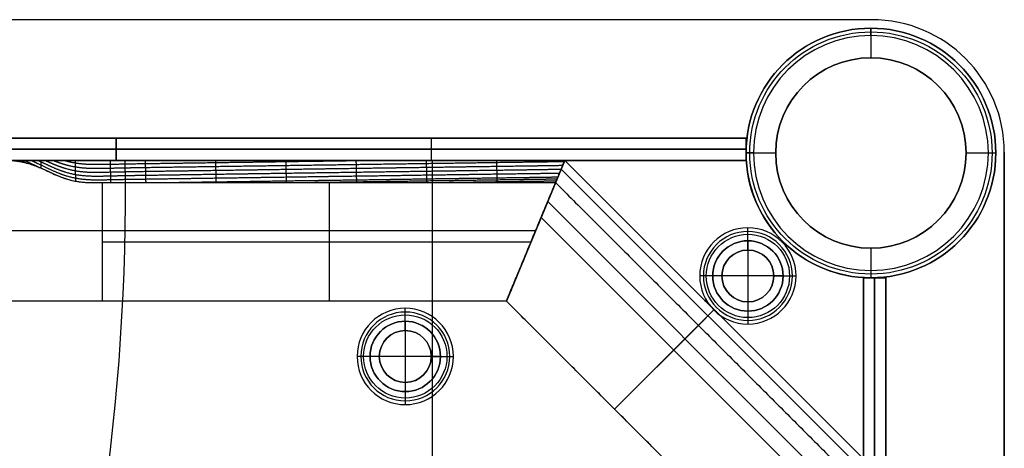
# Model space of a CAD drawing. Header units: millimetres. Extents: x -9 to 841, y -464 to 386.
# Tile 24 of 24: x 708 to 841, y 328 to 386. Entities that reach past the tile are written whole.
import ezdxf

# ---------------------------------------------------------------- set-up
doc = ezdxf.new("R2010")
doc.units = ezdxf.units.MM
doc.header["$MEASUREMENT"] = 0

msp = doc.modelspace()

# ---------------------------------------------------------------- linework, layer by layer
for p, q in [((823.01, 385.55, 9), (8.81, 385.55, 9)), ((823.01, 385.55, 18.5), (823.01, 385.55, -0.5)), ((822.91, 383.4, -0.5), (822.91, 384.4, -1.5)), ((822.91, 384.4, -1.5), (822.91, 384.4, -721.5)), ((822.91, 384.4, -721.5), (822.91, 380.4, -721.5)), ((822.91, 383.4, -0.5), (822.91, 380.4, -0.5)), ((822.91, 380.4, -0.5), (822.91, 380.4, -721.5)), ((111.06, 369.55, -20.5), (721.06, 369.55, -20.5)), ((721.06, 366.55, -20.5), (721.06, 369.55, -20.5)), ((721.06, 369.55, -20.5), (721.06, 366.55, -20.5)), ((806.06, 369.55, -20.5), (721.06, 369.55, -20.5)), ((763.56, 369.55, -40.5), (763.56, 366.55, -40.5)), ((763.56, 369.55, -0.5), (763.56, 366.55, -0.5)), ((763.56, 369.55, -0.5), (763.56, 369.55, -40.5)), ((806.06, 369.55, -20.5), (806.06, 366.55, -20.5)), ((721.06, 368.05, -40.5), (111.06, 368.05, -40.5)), ((111.06, 368.05, -0.5), (721.06, 368.05, -0.5)), ((721.06, 368.05, -0.5), (721.06, 368.05, -40.5)), ((721.06, 368.05, -40.5), (806.06, 368.05, -40.5)), ((721.06, 368.05, -0.5), (721.06, 368.05, -40.5)), ((806.06, 368.05, -0.5), (721.06, 368.05, -0.5)), ((806.06, 368.05, -40.5), (806.06, 368.05, -0.5)), ((807.06, 367.55, -0.5), (806.06, 367.55, -1.5)), ((806.06, 367.55, -1.5), (806.06, 367.55, -721.5)), ((806.06, 367.55, -721.5), (810.06, 367.55, -721.5)), ((807.06, 367.55, -0.5), (810.06, 367.55, -0.5)), ((810.06, 367.55, -0.5), (810.06, 367.55, -721.5)), ((835.76, 367.55, -0.5), (838.76, 367.55, -0.5)), ((835.76, 367.55, -0.5), (835.76, 367.55, -721.5)), ((835.76, 367.55, -721.5), (839.76, 367.55, -721.5)), ((838.76, 367.55, -0.5), (839.76, 367.55, -1.5)), ((839.76, 367.55, -1.5), (839.76, 367.55, -721.5)), ((840.91, 367.65, -0.5), (840.91, 367.65, 18.5)), ((840.91, -446.55, 9), (840.91, 367.65, 9)), ((781.6, 366.55, -36.5), (50.21, 366.55, -36.5)), ((111.06, 366.55, -20.5), (721.06, 366.55, -20.5)), ((806.06, 366.55, -20.5), (721.06, 366.55, -20.5)), ((722.3, 366.55, -0.5), (722.3, 366.55, -3.5)), ((722.3, 366.55, -2), (806.09, 366.55, -2)), ((763.56, 366.55, -0.5), (763.56, 366.55, -40.5)), ((763.73, 366.55, -0.5), (763.73, 262.06, -0.5)), ((763.73, 366.55, -3.5), (763.73, 344.84, -3.5)), ((764.19, 366.55, -0.5), (764.19, 366.55, -3.5)), ((781.6, 366.55, -38.75), (773.73, 347.55, -38.75)), ((773.73, 347.55, -38.75), (781.6, 366.55, -38.75)), ((820.72, 325.75, -6.81), (781.11, 365.36, -6.81)), ((821.91, 326.24, -40.25), (781.6, 366.55, -40.25)), ((806.09, 366.55, -3.5), (806.09, 366.55, -0.5)), ((749.8, 363.55, -5), (749.8, 347.55, -5)), ((816.34, 323.94, -72.5), (779.3, 360.98, -72.5)), ((778.42, 358.86, -5), (814.22, 323.06, -5)), ((806.31, 355.7, 1.25), (806.31, 357.45, -0.5)), ((777.67, 357.05, -72.5), (707.88, 357.05, -72.5)), ((777.67, 357.05, -72.5), (777.67, 357.05, -5)), ((777.67, 357.05, -72.5), (777.67, 357.05, -5)), ((806.31, 354.45, -1), (806.31, 356.95, -3.5)), ((719.24, 355.55, -5), (777.05, 355.55, -5)), ((806.31, 355.7, 12.5), (806.31, 355.7, 1.25)), ((806.31, 355.7, 12.5), (806.31, 346.2, 12.5)), ((806.31, 354.45, -0.5), (806.31, 354.45, -1)), ((822.91, 354.7, -0.5), (822.91, 351.7, -0.5)), ((822.91, 354.7, -0.5), (822.91, 354.7, -721.5)), ((822.91, 354.7, -721.5), (822.91, 350.7, -721.5)), ((801.56, 350.95, 1.25), (799.81, 350.95, -0.5)), ((802.81, 350.95, -1), (800.31, 350.95, -3.5)), ((801.56, 350.95, 12.5), (801.56, 350.95, 1.25)), ((811.06, 350.95, 12.5), (801.56, 350.95, 12.5)), ((802.81, 350.95, -0.5), (802.81, 350.95, -1)), ((809.81, 350.95, -0.5), (809.81, 350.95, -1)), ((809.81, 350.95, -1), (812.31, 350.95, -3.5)), ((811.06, 350.95, 1.25), (812.81, 350.95, -0.5)), ((811.06, 350.95, 12.5), (811.06, 350.95, 1.25)), ((822.91, 351.7, -0.5), (822.91, 350.7, -1.5)), ((821.91, 350.73, -0.5), (821.91, 350.73, -3.5)), ((821.91, 350.73, -2), (821.91, 266.94, -2)), ((821.91, 350.7, -20.5), (824.91, 350.7, -20.5)), ((821.91, 350.7, -20.5), (821.91, 265.7, -20.5)), ((822.91, 350.7, -1.5), (822.91, 350.7, -721.5)), ((823.41, 265.7, -40.5), (823.41, 350.7, -40.5)), ((823.41, 350.7, -0.5), (823.41, 265.7, -0.5)), ((823.41, 350.7, -40.5), (823.41, 350.7, -0.5)), ((824.91, 350.7, -20.5), (824.91, 265.7, -20.5)), ((773.73, 347.55, -36.5), (58.08, 347.55, -36.5)), ((802.91, 318.37, -38.75), (773.73, 347.55, -38.75)), ((806.31, 347.45, -1), (806.31, 344.95, -3.5)), ((806.31, 347.45, -0.5), (806.31, 347.45, -1)), ((760.08, 344.83, 1.25), (760.08, 346.58, -0.5)), ((760.08, 343.58, -1), (760.08, 346.08, -3.5)), ((801.76, 346.4, -72.5), (788.32, 332.96, -72.5)), ((801.76, 346.4, -8), (799.64, 344.28, -5)), ((801.76, 346.4, -72.5), (801.76, 346.4, -8)), ((806.31, 346.2, 1.25), (806.31, 344.45, -0.5)), ((806.31, 346.2, 12.5), (806.31, 346.2, 1.25)), ((760.08, 344.83, 12.5), (760.08, 344.83, 1.25)), ((760.08, 344.83, 12.5), (760.08, 335.33, 12.5)), ((799.64, 344.28, -5), (788.32, 332.96, -5)), ((760.08, 343.58, -0.5), (760.08, 343.58, -1)), ((755.33, 340.08, 1.25), (753.58, 340.08, -0.5)), ((756.58, 340.08, -1), (754.08, 340.08, -3.5)), ((755.33, 340.08, 12.5), (755.33, 340.08, 1.25)), ((764.83, 340.08, 12.5), (755.33, 340.08, 12.5)), ((756.58, 340.08, -0.5), (756.58, 340.08, -1)), ((763.58, 340.08, -0.5), (763.58, 340.08, -1)), ((763.58, 340.08, -1), (766.08, 340.08, -3.5)), ((764.83, 340.08, 1.25), (766.58, 340.08, -0.5)), ((764.83, 340.08, 12.5), (764.83, 340.08, 1.25)), ((760.08, 336.58, -1), (760.08, 334.08, -3.5)), ((760.08, 336.58, -0.5), (760.08, 336.58, -1)), ((760.08, 335.33, 1.25), (760.08, 333.58, -0.5)), ((760.08, 335.33, 12.5), (760.08, 335.33, 1.25)), ((763.73, 335.32, -3.5), (763.73, 262.06, -3.5)), ((788.32, 332.96, -72.5), (788.32, 332.96, -5))]:
    msp.add_line(p, q)
for centre, radius in [((822.91, 367.55, -361.5), 16.85), ((822.91, 367.55, -1), 16.35), ((822.91, 367.55, -361), 12.85), ((806.31, 350.95, 0.37), 5.62), ((806.31, 350.95, -2.25), 4.75), ((806.31, 350.95, 6.87), 4.75), ((806.31, 350.95, -0.75), 3.5), ((760.08, 340.08, 0.37), 5.62), ((760.08, 340.08, -2.25), 4.75), ((760.08, 340.08, 6.87), 4.75), ((760.08, 340.08, -0.75), 3.5)]:
    msp.add_circle(centre, radius)
for centre, radius, start, end in [((823.01, 367.65, -0.5), 17.9, 0, 90), ((823.01, 367.65, 18.5), 17.9, 0, 90), ((823.01, 367.65, 9), 17.9, 0, 90), ((822.91, 367.55, -1.5), 16.85, 0, 180), ((822.91, 367.55, -721.5), 16.85, 0, 180), ((822.91, 367.55, -0.5), 15.85, 0, 180), ((822.91, 367.55, -721.5), 12.85, 360, 180), ((822.91, 367.55, -0.5), 12.85, 0, 180), ((822.91, 367.55, -1.5), 16.85, 180, 0), ((822.91, 367.55, -721.5), 16.85, 180, 0), ((822.91, 367.55, -0.5), 15.85, 180, 0), ((822.91, 367.55, -721.5), 12.85, 180, 0), ((822.91, 367.55, -0.5), 12.85, 180, 360), ((422.33, 362.42, -3.5), 300, 342.4148, 0.7896), ((422.33, 362.42, -0.5), 300, 342.4148, 0.7896), ((422.33, 362.42, -2), 300, 342.4148, 0.7896), ((822.91, 367.55, -0.5), 16.85, 183.4023, 266.5977), ((822.91, 367.55, -3.5), 16.85, 183.4023, 266.5977), ((822.91, 367.55, -2), 16.85, 183.4023, 266.5977), ((806.31, 350.95, -0.5), 6.5, 0, 180), ((806.31, 350.95, -3.5), 6, 0, 180), ((806.31, 350.95, 1.25), 4.75, 0, 180), ((806.31, 350.95, 12.5), 4.75, 0, 180), ((806.31, 350.95, -1), 3.5, 0, 180), ((806.31, 350.95, -0.5), 3.5, 0, 180), ((806.31, 350.95, -0.5), 6.5, 180, 0), ((806.31, 350.95, -3.5), 6, 180, 0), ((806.31, 350.95, 1.25), 4.75, 180, 0), ((806.31, 350.95, 12.5), 4.75, 180, 0), ((806.31, 350.95, -1), 3.5, 180, 0), ((806.31, 350.95, -0.5), 3.5, 180, 0), ((760.08, 340.08, -0.5), 6.5, 0, 180), ((760.08, 340.08, -3.5), 6, 0, 180), ((760.08, 340.08, 1.25), 4.75, 0, 180), ((760.08, 340.08, 12.5), 4.75, 0, 180), ((760.08, 340.08, -1), 3.5, 0, 180), ((760.08, 340.08, -0.5), 3.5, 0, 180), ((760.08, 340.08, -0.5), 6.5, 180, 0), ((760.08, 340.08, -3.5), 6, 180, 0), ((760.08, 340.08, 1.25), 4.75, 180, 0), ((760.08, 340.08, 12.5), 4.75, 180, 0), ((760.08, 340.08, -1), 3.5, 180, 0), ((760.08, 340.08, -0.5), 3.5, 180, 0)]:
    msp.add_arc(centre, radius, start, end)
at = {"extrusion": (0, 1, 0)}
msp.add_arc((-719.24, 15, 357.05), 20, 270, 309.195, dxfattribs=at)
at = {"extrusion": (1.03952e-13, 1, 2.91971e-13)}
msp.add_arc((-719.24, 15, 347.55), 20, 270, 309.195, dxfattribs=at)
for points, degree in [([(823.01, 385.55, 18.5), (415.91, 385.55, 18.5), (8.81, 385.55, 18.5)], 2), ([(823.01, 385.55, -0.5), (415.91, 385.55, -0.5), (8.81, 385.55, -0.5)], 2), ([(111.06, 369.55, -40.5), (416.06, 369.55, -40.5), (721.06, 369.55, -40.5)], 2), ([(721.06, 369.55, -0.5), (416.06, 369.55, -0.5), (111.06, 369.55, -0.5)], 2), ([(721.06, 369.55, -40.5), (721.06, 368.05, -40.5), (721.06, 366.55, -40.5)], 2), ([(721.06, 369.55, -40.5), (721.06, 369.55, -20.5), (721.06, 369.55, -0.5)], 2), ([(721.06, 369.55, -0.5), (721.06, 368.05, -0.5), (721.06, 366.55, -0.5)], 2), ([(721.06, 369.55, -40.5), (763.56, 369.55, -40.5), (806.06, 369.55, -40.5)], 2), ([(721.06, 366.55, -40.5), (721.06, 368.05, -40.5), (721.06, 369.55, -40.5)], 2), ([(721.06, 369.55, -0.5), (721.06, 369.55, -20.5), (721.06, 369.55, -40.5)], 2), ([(721.06, 366.55, -0.5), (721.06, 368.05, -0.5), (721.06, 369.55, -0.5)], 2), ([(806.06, 369.55, -0.5), (763.56, 369.55, -0.5), (721.06, 369.55, -0.5)], 2), ([(806.06, 369.55, -40.5), (806.06, 368.05, -40.5), (806.06, 366.55, -40.5)], 2), ([(806.06, 366.55, -0.5), (806.06, 368.05, -0.5), (806.06, 369.55, -0.5)], 2), ([(806.06, 369.55, -40.5), (806.06, 369.55, -20.5), (806.06, 369.55, -0.5)], 2), ([(840.91, 367.65, -0.5), (840.91, -39.45, -0.5), (840.91, -446.55, -0.5)], 2), ([(840.91, -446.55, 18.5), (840.91, -39.45, 18.5), (840.91, 367.65, 18.5)], 2), ([(781.6, 366.55, -72.5), (415.91, 366.55, -72.5), (50.21, 366.55, -72.5)], 2), ([(721.06, 366.55, -40.5), (416.06, 366.55, -40.5), (111.06, 366.55, -40.5)], 2), ([(111.06, 366.55, -0.5), (416.06, 366.55, -0.5), (721.06, 366.55, -0.5)], 2), ([(708.17, 366.55, -1.87), (708.32, 366.48, -1.92), (708.47, 366.42, -1.98), (708.63, 366.35, -2.03), (708.78, 366.28, -2.08), (708.93, 366.21, -2.14)], 5), ([(708.67, 366.55, -2.34), (709.07, 366.37, -2.48), (709.47, 366.19, -2.62), (709.88, 366, -2.77), (710.28, 365.81, -2.92), (710.68, 365.62, -3.08)], 5), ([(719.24, 366.55, -8), (718.27, 366.55, -7.99), (717.3, 366.55, -7.95), (716.33, 366.55, -7.76)], 3), ([(716.33, 366.55, -7.76), (717.29, 366.55, -7.95), (718.27, 366.55, -8), (719.24, 366.55, -8)], 3), ([(721.06, 366.55, -0.5), (721.06, 366.55, -20.5), (721.06, 366.55, -40.5)], 2), ([(806.06, 366.55, -40.5), (763.56, 366.55, -40.5), (721.06, 366.55, -40.5)], 2), ([(721.06, 366.55, -40.5), (721.06, 366.55, -20.5), (721.06, 366.55, -0.5)], 2), ([(721.06, 366.55, -0.5), (763.56, 366.55, -0.5), (806.06, 366.55, -0.5)], 2), ([(722.3, 366.55, -0.5), (764.19, 366.55, -0.5), (806.09, 366.55, -0.5)], 2), ([(806.09, 366.55, -3.5), (764.19, 366.55, -3.5), (722.3, 366.55, -3.5)], 2), ([(768.91, 366.55, -8), (765.4, 366.55, -8), (761.88, 366.55, -8), (758.36, 366.55, -8)], 3), ([(773.73, 347.55, -72.5), (777.67, 357.05, -72.5), (781.6, 366.55, -72.5)], 2), ([(773.73, 347.55, -72.5), (777.67, 357.05, -72.5), (781.6, 366.55, -72.5)], 2), ([(781.6, 366.55, -8), (780.97, 366.55, -8), (780.34, 366.55, -8), (779.71, 366.55, -8)], 3), ([(779.71, 366.55, -8), (780.34, 366.55, -8), (780.97, 366.55, -8), (781.6, 366.55, -8)], 3), ([(781.6, 366.55, -8), (780.98, 365.05, -6.5), (780.36, 363.55, -5)], 2), ([(780.36, 363.55, -5), (780.93, 364.92, -6.37), (781.22, 365.62, -7.06), (781.6, 366.55, -8)], 3), ([(821.91, 326.24, -8), (801.76, 346.4, -8), (781.6, 366.55, -8)], 2), ([(781.6, 366.55, -72.5), (801.76, 346.4, -72.5), (821.91, 326.24, -72.5)], 2), ([(781.6, 366.55, -72.5), (781.6, 366.55, -40.25), (781.6, 366.55, -8)], 2), ([(781.6, 366.55, -8), (781.6, 366.55, -40.25), (781.6, 366.55, -72.5)], 2), ([(806.06, 366.55, -0.5), (806.06, 366.55, -20.5), (806.06, 366.55, -40.5)], 2), ([(719.24, 363.55, -5), (719.68, 363.55, -5), (720.23, 363.55, -5), (720.82, 363.55, -5)], 3), ([(719.24, 347.55, -5), (719.24, 355.55, -5), (719.24, 363.55, -5)], 2), ([(773.73, 347.55, -5), (777.05, 355.55, -5), (780.36, 363.55, -5)], 2), ([(780.36, 363.55, -5), (777.05, 355.55, -5), (773.73, 347.55, -5)], 2), ([(773.85, 363.55, -5), (776.02, 363.55, -5), (778.19, 363.55, -5), (780.36, 363.55, -5)], 3), ([(780.36, 363.55, -5), (799.64, 344.28, -5), (818.91, 325, -5)], 2), ([(821.91, 350.73, -0.5), (821.91, 308.83, -0.5), (821.91, 266.94, -0.5)], 2), ([(821.91, 266.94, -3.5), (821.91, 308.83, -3.5), (821.91, 350.73, -3.5)], 2), ([(821.91, 265.7, -40.5), (821.91, 308.2, -40.5), (821.91, 350.7, -40.5)], 2), ([(821.91, 350.7, -40.5), (823.41, 350.7, -40.5), (824.91, 350.7, -40.5)], 2), ([(821.91, 350.7, -0.5), (821.91, 308.2, -0.5), (821.91, 265.7, -0.5)], 2), ([(824.91, 350.7, -0.5), (823.41, 350.7, -0.5), (821.91, 350.7, -0.5)], 2), ([(821.91, 350.7, -40.5), (821.91, 350.7, -20.5), (821.91, 350.7, -0.5)], 2), ([(824.91, 350.7, -40.5), (824.91, 308.2, -40.5), (824.91, 265.7, -40.5)], 2), ([(824.91, 265.7, -0.5), (824.91, 308.2, -0.5), (824.91, 350.7, -0.5)], 2), ([(824.91, 350.7, -40.5), (824.91, 350.7, -20.5), (824.91, 350.7, -0.5)], 2), ([(773.73, 347.55, -72.5), (415.91, 347.55, -72.5), (58.08, 347.55, -72.5)], 2), ([(773.73, 347.55, -5), (746.49, 347.55, -5), (719.24, 347.55, -5)], 2), ([(802.91, 318.37, -5), (788.32, 332.96, -5), (773.73, 347.55, -5)], 2), ([(773.73, 347.55, -72.5), (773.73, 347.55, -38.75), (773.73, 347.55, -5)], 2), ([(802.91, 318.37, -72.5), (788.32, 332.96, -72.5), (773.73, 347.55, -72.5)], 2), ([(773.73, 347.55, -5), (773.73, 347.55, -38.75), (773.73, 347.55, -72.5)], 2)]:
    msp.add_open_spline(points, degree=degree)
for points, degree, knots in [([(706.6, 366.55, -0.5), (706.9, 366.55, -0.74), (707.19, 366.55, -1), (707.96, 366.55, -1.69), (708.44, 366.55, -2.13), (709.46, 366.55, -3.1), (709.99, 366.55, -3.63), (710.73, 366.55, -4.37), (710.94, 366.55, -4.58), (711.15, 366.55, -4.78)], 3, [0, 0, 0, 0, 0.1145498, 0.1145498, 0.3130398, 0.3130398, 0.5478167, 0.5478167, 0.6427547, 0.6427547, 0.6427547, 0.6427547]), ([(706.6, 366.55, -0.5), (706.78, 366.55, -0.64), (706.92, 366.54, -0.75), (707.15, 366.53, -0.93), (707.24, 366.52, -1), (707.5, 366.49, -1.19), (707.64, 366.47, -1.3), (708.04, 366.41, -1.57), (708.26, 366.36, -1.71), (708.84, 366.24, -2.09), (709.16, 366.15, -2.27), (709.72, 365.98, -2.59), (709.96, 365.89, -2.72), (710.43, 365.72, -2.96), (710.64, 365.63, -3.06), (710.84, 365.55, -3.15)], 3, [0, 0, 0, 0, 0.0166977, 0.0166977, 0.0333955, 0.0333955, 0.066791, 0.066791, 0.1335168, 0.1335168, 0.266953, 0.266953, 0.4003998, 0.4003998, 0.533841, 0.533841, 0.533841, 0.533841]), ([(711.15, 366.55, -4.78), (710.82, 366.55, -4.46), (710.49, 366.55, -4.13), (709.84, 366.55, -3.48), (709.51, 366.55, -3.15), (708.85, 366.55, -2.51), (708.52, 366.55, -2.2), (707.84, 366.55, -1.57), (707.5, 366.55, -1.27), (707.03, 366.55, -0.86), (706.9, 366.55, -0.74), (706.75, 366.55, -0.62), (706.73, 366.55, -0.61), (706.71, 366.55, -0.59), (706.7, 366.55, -0.58), (706.69, 366.55, -0.57), (706.69, 366.55, -0.57), (706.69, 366.55, -0.57), (706.69, 366.55, -0.57), (706.69, 366.55, -0.57), (706.69, 366.55, -0.57), (706.69, 366.55, -0.57), (706.69, 366.55, -0.57), (706.69, 366.55, -0.57), (706.7, 366.55, -0.58), (706.71, 366.55, -0.59), (706.72, 366.55, -0.59), (706.78, 366.55, -0.65), (706.84, 366.55, -0.7), (707.03, 366.54, -0.84), (707.15, 366.53, -0.93), (707.65, 366.48, -1.3), (708.03, 366.42, -1.57), (708.81, 366.25, -2.07), (709.21, 366.15, -2.31), (710.02, 365.88, -2.75), (710.43, 365.72, -2.96), (710.84, 365.55, -3.15)], 3, [0.867671, 0.867671, 0.867671, 0.867671, 0.9297954, 0.9297954, 0.99192, 0.99192, 1.054045, 1.054045, 1.1161718, 1.1161718, 1.1396117, 1.1396117, 1.1425417, 1.1425417, 1.1440067, 1.1440067, 1.1441898, 1.1441898, 1.1442813, 1.1442813, 1.1443271, 1.1443271, 1.1443729, 1.1443729, 1.1447392, 1.1447392, 1.1454717, 1.1454717, 1.1513316, 1.1513316, 1.1630516, 1.1630516, 1.1974182, 1.1974182, 1.2317876, 1.2317876, 1.2661472, 1.2661472, 1.2661472, 1.2661472]), ([(709.63, 366.55, -3.27), (709.89, 366.43, -3.36), (710.15, 366.31, -3.46), (710.41, 366.18, -3.56), (711.61, 365.61, -4.01), (712.8, 365.01, -4.48), (713.74, 364.61, -4.81), (715.62, 364.06, -5.25), (717.51, 363.91, -5.41), (718.46, 363.92, -5.43), (720.35, 363.96, -5.45), (722.25, 364, -5.46), (723.19, 364.01, -5.48), (726.04, 364.05, -5.52), (728.88, 364.1, -5.56), (730.77, 364.12, -5.58), (734.57, 364.18, -5.64), (738.36, 364.23, -5.69), (740.25, 364.26, -5.72), (744.04, 364.31, -5.77), (747.83, 364.37, -5.82), (749.73, 364.4, -5.85), (753.52, 364.45, -5.9), (757.31, 364.5, -5.96), (759.2, 364.53, -5.99), (762.99, 364.59, -6.04), (766.78, 364.64, -6.09), (768.68, 364.67, -6.12), (772.26, 364.72, -6.17), (775.84, 364.77, -6.22), (777.53, 364.79, -6.25), (779.21, 364.82, -6.27), (780.9, 364.84, -6.29)], 5, [-3.361168, -3.361168, -3.361168, -3.361168, -3.361168, -3.361168, -3.227859, -3.227859, -3.227859, -2.754152, -2.754152, -2.754152, -2.280445, -2.280445, -2.280445, -1.806737, -1.806737, -1.806737, -0.859322, -0.859322, -0.859322, 0.088093, 0.088093, 0.088093, 1.035507, 1.035507, 1.035507, 1.982922, 1.982922, 1.982922, 2.930337, 2.930337, 2.930337, 3.773197, 3.773197, 3.773197, 3.773197, 3.773197, 3.773197]), ([(710.55, 366.55, -4.19), (710.63, 366.51, -4.22), (710.7, 366.48, -4.25), (710.78, 366.44, -4.28), (711.78, 365.96, -4.66), (712.79, 365.47, -5.04), (713.73, 365.08, -5.36), (715.6, 364.55, -5.8), (717.5, 364.41, -5.95), (718.44, 364.42, -5.96), (720.34, 364.47, -5.98), (722.23, 364.51, -5.99), (723.18, 364.53, -6), (726.03, 364.57, -6.04), (728.87, 364.61, -6.08), (730.76, 364.64, -6.1), (734.55, 364.7, -6.16), (738.34, 364.75, -6.21), (740.24, 364.78, -6.24), (744.03, 364.84, -6.29), (747.82, 364.89, -6.34), (749.71, 364.92, -6.37), (753.5, 364.97, -6.43), (757.3, 365.03, -6.48), (759.19, 365.05, -6.51), (762.98, 365.11, -6.56), (766.77, 365.16, -6.61), (768.67, 365.19, -6.64), (772.29, 365.24, -6.69), (775.92, 365.29, -6.74), (777.65, 365.31, -6.77), (779.38, 365.35, -6.79), (781.12, 365.37, -6.82)], 5, [-3.265534, -3.265534, -3.265534, -3.265534, -3.265534, -3.265534, -3.227859, -3.227859, -3.227859, -2.754152, -2.754152, -2.754152, -2.280445, -2.280445, -2.280445, -1.806737, -1.806737, -1.806737, -0.859322, -0.859322, -0.859322, 0.088093, 0.088093, 0.088093, 1.035507, 1.035507, 1.035507, 1.982922, 1.982922, 1.982922, 2.930337, 2.930337, 2.930337, 3.796096, 3.796096, 3.796096, 3.796096, 3.796096, 3.796096]), ([(710.84, 365.55, -3.15), (711.59, 365.23, -3.5), (712.35, 364.85, -3.79), (713.48, 364.36, -4.16), (713.86, 364.21, -4.27), (714.62, 363.96, -4.46), (715, 363.86, -4.55), (715.38, 363.79, -4.63)], 3, [1.26614718, 1.26614718, 1.26614718, 1.26614718, 1.27182955, 1.27182955, 1.27466951, 1.27466951, 1.27750977, 1.27750977, 1.27750977, 1.27750977]), ([(710.84, 365.55, -3.15), (711.19, 365.4, -3.31), (711.5, 365.25, -3.45), (712.13, 364.96, -3.7), (712.44, 364.81, -3.81), (713.1, 364.52, -4.04), (713.44, 364.37, -4.15), (714.04, 364.15, -4.31), (714.26, 364.08, -4.37), (714.75, 363.93, -4.49), (715.02, 363.86, -4.56), (715.38, 363.79, -4.63)], 3, [0.533841, 0.533841, 0.533841, 0.533841, 0.6795199, 0.6795199, 0.8251979, 0.8251979, 0.9708783, 0.9708783, 1.0437182, 1.0437182, 1.1165576, 1.1165576, 1.1165576, 1.1165576]), ([(710.95, 365.5, -3.2), (710.95, 365.59, -3.31), (710.95, 365.67, -3.43), (710.95, 365.76, -3.54), (710.94, 365.93, -3.76), (710.93, 366.11, -3.99), (710.93, 366.19, -4.1), (710.93, 366.32, -4.26), (710.92, 366.44, -4.42), (710.92, 366.48, -4.47), (710.92, 366.51, -4.51), (710.92, 366.55, -4.56)], 5, [-0.1501995, -0.1501995, -0.1501995, -0.1501995, -0.1501995, -0.1501995, -0.0801863, -0.0801863, -0.0801863, -0.0073899, -0.0073899, -0.0073899, 0.0212165, 0.0212165, 0.0212165, 0.0212165, 0.0212165, 0.0212165]), ([(716.33, 366.55, -7.76), (715.85, 366.55, -7.67), (715.38, 366.55, -7.54), (714.46, 366.55, -7.19), (714.01, 366.55, -6.98), (713.14, 366.55, -6.46), (712.72, 366.55, -6.17), (711.91, 366.55, -5.51), (711.53, 366.55, -5.15), (711.15, 366.55, -4.78)], 3, [0.2929183, 0.2929183, 0.2929183, 0.2929183, 0.436651, 0.436651, 0.5804662, 0.5804662, 0.7241596, 0.7241596, 0.867671, 0.867671, 0.867671, 0.867671]), ([(711.15, 366.55, -4.78), (711.46, 366.55, -5.09), (711.78, 366.55, -5.39), (712.11, 366.55, -5.67), (712.63, 366.55, -6.11), (713.19, 366.55, -6.51), (714.52, 366.55, -7.25), (715.31, 366.55, -7.54), (716.2, 366.55, -7.74), (716.27, 366.55, -7.75), (716.33, 366.55, -7.76)], 3, [0.6427547, 0.6427547, 0.6427547, 0.6427547, 0.7825994, 0.7825994, 0.7825994, 0.9988497, 0.9988497, 1.2521591, 1.2521591, 1.2727465, 1.2727465, 1.2727465, 1.2727465]), ([(711.5, 366.55, -5.12), (712.32, 366.17, -5.42), (713.14, 365.82, -5.71), (713.95, 365.51, -5.95), (715.71, 365.05, -6.33), (717.48, 364.93, -6.47), (718.43, 364.94, -6.49), (720.33, 364.99, -6.5), (722.22, 365.03, -6.51), (723.17, 365.05, -6.52), (726.01, 365.09, -6.56), (728.86, 365.14, -6.6), (730.75, 365.16, -6.62), (734.54, 365.22, -6.68), (738.33, 365.27, -6.73), (740.23, 365.3, -6.76), (744.02, 365.36, -6.81), (747.81, 365.41, -6.86), (749.7, 365.44, -6.89), (753.49, 365.49, -6.95), (757.28, 365.55, -7), (759.18, 365.57, -7.03), (762.97, 365.63, -7.08), (766.76, 365.68, -7.13), (768.65, 365.71, -7.16), (772.33, 365.76, -7.21), (776, 365.81, -7.26), (777.78, 365.83, -7.3), (779.55, 365.87, -7.31), (781.33, 365.89, -7.34)], 5, [-3.167794, -3.167794, -3.167794, -3.167794, -3.167794, -3.167794, -2.754152, -2.754152, -2.754152, -2.280445, -2.280445, -2.280445, -1.806737, -1.806737, -1.806737, -0.859322, -0.859322, -0.859322, 0.088093, 0.088093, 0.088093, 1.035507, 1.035507, 1.035507, 1.982922, 1.982922, 1.982922, 2.930337, 2.930337, 2.930337, 3.818944, 3.818944, 3.818944, 3.818944, 3.818944, 3.818944]), ([(712.59, 366.55, -6.06), (713.19, 366.31, -6.25), (713.79, 366.1, -6.42), (714.38, 365.92, -6.57), (715.92, 365.57, -6.86), (717.47, 365.46, -6.98), (718.42, 365.47, -7), (720.32, 365.51, -7.01), (722.21, 365.56, -7.03), (723.16, 365.57, -7.04), (726, 365.62, -7.08), (728.84, 365.66, -7.12), (730.74, 365.69, -7.14), (734.53, 365.74, -7.2), (738.32, 365.8, -7.25), (740.22, 365.82, -7.28), (744.01, 365.88, -7.33), (747.8, 365.93, -7.38), (749.69, 365.96, -7.41), (753.48, 366.01, -7.47), (757.27, 366.07, -7.52), (759.17, 366.09, -7.55), (762.96, 366.15, -7.6), (766.75, 366.2, -7.65), (768.64, 366.23, -7.68), (772.36, 366.28, -7.73), (776.08, 366.34, -7.79), (777.9, 366.35, -7.82), (779.73, 366.39, -7.83), (781.55, 366.41, -7.86)], 5, [-3.056125, -3.056125, -3.056125, -3.056125, -3.056125, -3.056125, -2.754152, -2.754152, -2.754152, -2.280445, -2.280445, -2.280445, -1.806737, -1.806737, -1.806737, -0.859322, -0.859322, -0.859322, 0.088093, 0.088093, 0.088093, 1.035507, 1.035507, 1.035507, 1.982922, 1.982922, 1.982922, 2.930337, 2.930337, 2.930337, 3.84172, 3.84172, 3.84172, 3.84172, 3.84172, 3.84172]), ([(714.08, 366.55, -7), (714.38, 366.47, -7.07), (714.67, 366.39, -7.13), (714.97, 366.32, -7.18), (716.22, 366.09, -7.39), (717.46, 366, -7.49), (718.41, 366.01, -7.51), (720.3, 366.04, -7.53), (722.2, 366.08, -7.54), (723.15, 366.1, -7.56), (725.99, 366.14, -7.6), (728.83, 366.18, -7.64), (730.73, 366.21, -7.66), (734.52, 366.26, -7.72), (738.31, 366.32, -7.77), (740.2, 366.34, -7.8), (743.99, 366.4, -7.85), (747.78, 366.45, -7.9), (749.68, 366.48, -7.93), (751.81, 366.51, -7.96), (753.94, 366.54, -7.99), (754.17, 366.54, -8), (754.4, 366.55, -8), (754.63, 366.55, -8)], 5, [-2.904795, -2.904795, -2.904795, -2.904795, -2.904795, -2.904795, -2.754152, -2.754152, -2.754152, -2.280445, -2.280445, -2.280445, -1.806737, -1.806737, -1.806737, -0.859322, -0.859322, -0.859322, 0.088093, 0.088093, 0.088093, 1.035507, 1.035507, 1.035507, 1.151967, 1.151967, 1.151967, 1.151967, 1.151967, 1.151967]), ([(715.63, 363.74, -4.67), (715.63, 363.82, -4.78), (715.63, 363.9, -4.88), (715.63, 363.99, -4.98), (715.62, 364.17, -5.19), (715.62, 364.35, -5.4), (715.61, 364.45, -5.51), (715.61, 364.65, -5.73), (715.6, 364.85, -5.94), (715.6, 364.95, -6.04), (715.6, 365.15, -6.25), (715.59, 365.36, -6.46), (715.59, 365.47, -6.57), (715.58, 365.68, -6.77), (715.58, 365.89, -6.98), (715.58, 366, -7.08), (715.57, 366.18, -7.24), (715.57, 366.35, -7.4), (715.57, 366.42, -7.46), (715.57, 366.48, -7.52), (715.57, 366.55, -7.58)], 5, [-0.1460209, -0.1460209, -0.1460209, -0.1460209, -0.1460209, -0.1460209, -0.0801863, -0.0801863, -0.0801863, -0.0073899, -0.0073899, -0.0073899, 0.0654065, 0.0654065, 0.0654065, 0.1382029, 0.1382029, 0.1382029, 0.2109993, 0.2109993, 0.2109993, 0.2547394, 0.2547394, 0.2547394, 0.2547394, 0.2547394, 0.2547394]), ([(720.8, 366.55, -8), (720.1, 366.55, -8), (719.82, 366.55, -8.01), (719.32, 366.55, -8), (719.28, 366.55, -8), (719.24, 366.55, -8)], 3, [-2.8328946, -2.8328946, -2.8328946, -2.8328946, -2.5541273, -2.5541273, -2.5329102, -2.5329102, -2.5329102, -2.5329102]), ([(720.36, 363.55, -5), (720.36, 363.63, -5.09), (720.36, 363.71, -5.18), (720.36, 363.79, -5.27), (720.35, 363.98, -5.46), (720.35, 364.16, -5.66), (720.34, 364.26, -5.76), (720.34, 364.47, -5.98), (720.33, 364.67, -6.19), (720.33, 364.78, -6.29), (720.33, 364.98, -6.5), (720.32, 365.19, -6.71), (720.32, 365.3, -6.81), (720.32, 365.51, -7.01), (720.31, 365.72, -7.22), (720.31, 365.83, -7.32), (720.3, 366.04, -7.52), (720.3, 366.25, -7.72), (720.3, 366.35, -7.81), (720.3, 366.45, -7.91), (720.29, 366.55, -8)], 5, [-0.1403308, -0.1403308, -0.1403308, -0.1403308, -0.1403308, -0.1403308, -0.0801863, -0.0801863, -0.0801863, -0.0073899, -0.0073899, -0.0073899, 0.0654065, 0.0654065, 0.0654065, 0.1382029, 0.1382029, 0.1382029, 0.2109993, 0.2109993, 0.2109993, 0.2795432, 0.2795432, 0.2795432, 0.2795432, 0.2795432, 0.2795432]), ([(758.36, 366.55, -8), (752.1, 366.55, -8), (745.84, 366.55, -8), (736.45, 366.55, -8), (733.32, 366.55, -8), (728.62, 366.55, -8), (727.06, 366.55, -8), (723.93, 366.55, -8), (722.36, 366.55, -8), (720.8, 366.55, -8)], 3, [0, 0, 0, 0, 1.877995, 1.877995, 2.816994, 2.816994, 3.286499, 3.286499, 3.756002, 3.756002, 3.756002, 3.756002]), ([(720.8, 366.55, -8), (730.67, 366.55, -8), (740.55, 366.55, -8), (753.07, 366.55, -8), (755.71, 366.55, -8), (758.36, 366.55, -8)], 3, [1.720327, 1.720327, 1.720327, 1.720327, 4.683238, 4.683238, 5.476343, 5.476343, 5.476343, 5.476343]), ([(725.1, 363.55, -5.01), (725.1, 363.65, -5.11), (725.1, 363.75, -5.21), (725.09, 363.84, -5.31), (725.09, 364.04, -5.51), (725.08, 364.25, -5.71), (725.08, 364.35, -5.82), (725.08, 364.56, -6.03), (725.07, 364.76, -6.24), (725.07, 364.87, -6.34), (725.07, 365.08, -6.55), (725.06, 365.29, -6.76), (725.06, 365.39, -6.86), (725.05, 365.6, -7.07), (725.05, 365.81, -7.27), (725.05, 365.91, -7.38), (725.04, 366.1, -7.56), (725.04, 366.29, -7.75), (725.04, 366.38, -7.83), (725.03, 366.46, -7.92), (725.03, 366.55, -8)], 5, [-0.1491827, -0.1491827, -0.1491827, -0.1491827, -0.1491827, -0.1491827, -0.0801863, -0.0801863, -0.0801863, -0.0073899, -0.0073899, -0.0073899, 0.0654065, 0.0654065, 0.0654065, 0.1382029, 0.1382029, 0.1382029, 0.2109993, 0.2109993, 0.2109993, 0.2697103, 0.2697103, 0.2697103, 0.2697103, 0.2697103, 0.2697103]), ([(734.58, 363.55, -5.01), (734.58, 363.57, -5.03), (734.58, 363.6, -5.05), (734.58, 363.62, -5.07), (734.58, 363.74, -5.2), (734.57, 363.87, -5.32), (734.57, 363.97, -5.43), (734.57, 364.18, -5.64), (734.56, 364.39, -5.84), (734.56, 364.49, -5.95), (734.55, 364.7, -6.16), (734.55, 364.91, -6.37), (734.55, 365.01, -6.47), (734.54, 365.22, -6.68), (734.54, 365.43, -6.89), (734.53, 365.53, -6.99), (734.53, 365.74, -7.2), (734.53, 365.95, -7.4), (734.52, 366.05, -7.51), (734.52, 366.22, -7.67), (734.52, 366.38, -7.83), (734.51, 366.44, -7.89), (734.51, 366.49, -7.95), (734.51, 366.55, -8)], 5, [-0.1680322, -0.1680322, -0.1680322, -0.1680322, -0.1680322, -0.1680322, -0.1529827, -0.1529827, -0.1529827, -0.0801863, -0.0801863, -0.0801863, -0.0073899, -0.0073899, -0.0073899, 0.0654065, 0.0654065, 0.0654065, 0.1382029, 0.1382029, 0.1382029, 0.2109993, 0.2109993, 0.2109993, 0.2510829, 0.2510829, 0.2510829, 0.2510829, 0.2510829, 0.2510829]), ([(744.06, 363.55, -5), (744.06, 363.6, -5.05), (744.06, 363.65, -5.1), (744.06, 363.7, -5.15), (744.05, 363.85, -5.3), (744.05, 364, -5.46), (744.05, 364.11, -5.56), (744.04, 364.31, -5.77), (744.04, 364.52, -5.98), (744.03, 364.63, -6.08), (744.03, 364.84, -6.29), (744.02, 365.04, -6.5), (744.02, 365.15, -6.6), (744.02, 365.36, -6.81), (744.01, 365.56, -7.02), (744.01, 365.67, -7.12), (744.01, 365.88, -7.33), (744, 366.09, -7.54), (744, 366.19, -7.64), (744, 366.32, -7.78), (743.99, 366.46, -7.91), (743.99, 366.49, -7.94), (743.99, 366.52, -7.97), (743.99, 366.55, -8)], 5, [-0.1873775, -0.1873775, -0.1873775, -0.1873775, -0.1873775, -0.1873775, -0.1529827, -0.1529827, -0.1529827, -0.0801863, -0.0801863, -0.0801863, -0.0073899, -0.0073899, -0.0073899, 0.0654065, 0.0654065, 0.0654065, 0.1382029, 0.1382029, 0.1382029, 0.2109993, 0.2109993, 0.2109993, 0.2321982, 0.2321982, 0.2321982, 0.2321982, 0.2321982, 0.2321982]), ([(753.54, 363.55, -5), (753.54, 363.57, -5.03), (753.54, 363.6, -5.05), (753.54, 363.62, -5.08), (753.53, 363.7, -5.15), (753.53, 363.77, -5.23), (753.53, 363.83, -5.28), (753.53, 363.98, -5.44), (753.52, 364.14, -5.59), (753.52, 364.24, -5.7), (753.52, 364.45, -5.9), (753.51, 364.66, -6.11), (753.51, 364.76, -6.22), (753.5, 364.97, -6.43), (753.5, 365.18, -6.63), (753.5, 365.28, -6.74), (753.49, 365.49, -6.95), (753.49, 365.7, -7.15), (753.49, 365.8, -7.26), (753.48, 366.01, -7.47), (753.48, 366.22, -7.67), (753.47, 366.33, -7.78), (753.47, 366.43, -7.89), (753.47, 366.54, -7.99), (753.47, 366.54, -8), (753.47, 366.55, -8), (753.47, 366.55, -8)], 5, [-0.2063161, -0.2063161, -0.2063161, -0.2063161, -0.2063161, -0.2063161, -0.1893809, -0.1893809, -0.1893809, -0.1529827, -0.1529827, -0.1529827, -0.0801863, -0.0801863, -0.0801863, -0.0073899, -0.0073899, -0.0073899, 0.0654065, 0.0654065, 0.0654065, 0.1382029, 0.1382029, 0.1382029, 0.2109993, 0.2109993, 0.2109993, 0.21332, 0.21332, 0.21332, 0.21332, 0.21332, 0.21332]), ([(763.02, 363.55, -5), (763.02, 363.6, -5.05), (763.01, 363.65, -5.1), (763.01, 363.7, -5.16), (763.01, 363.81, -5.26), (763.01, 363.91, -5.36), (763.01, 363.96, -5.41), (763, 364.12, -5.57), (763, 364.27, -5.73), (763, 364.38, -5.83), (762.99, 364.59, -6.04), (762.99, 364.79, -6.25), (762.99, 364.9, -6.35), (762.98, 365.11, -6.56), (762.98, 365.31, -6.77), (762.97, 365.42, -6.87), (762.97, 365.63, -7.08), (762.96, 365.84, -7.29), (762.96, 365.94, -7.39), (762.96, 366.12, -7.58), (762.95, 366.31, -7.76), (762.95, 366.39, -7.84), (762.95, 366.47, -7.92), (762.95, 366.55, -8)], 5, [-0.2251944, -0.2251944, -0.2251944, -0.2251944, -0.2251944, -0.2251944, -0.1893809, -0.1893809, -0.1893809, -0.1529827, -0.1529827, -0.1529827, -0.0801863, -0.0801863, -0.0801863, -0.0073899, -0.0073899, -0.0073899, 0.0654065, 0.0654065, 0.0654065, 0.1382029, 0.1382029, 0.1382029, 0.1944414, 0.1944414, 0.1944414, 0.1944414, 0.1944414, 0.1944414]), ([(779.71, 366.55, -8), (778.32, 366.55, -8.01), (776.92, 366.55, -8.01), (773.4, 366.55, -8), (771.27, 366.55, -8), (769.07, 366.55, -8), (769, 366.55, -8), (768.91, 366.55, -8)], 3, [-7.6983859, -7.6983859, -7.6983859, -7.6983859, -7.4967597, -7.4967597, -7.1890732, -7.1890732, -7.1794977, -7.1794977, -7.1794977, -7.1794977]), ([(772.5, 363.55, -5), (772.49, 363.58, -5.03), (772.49, 363.6, -5.05), (772.49, 363.63, -5.08), (772.49, 363.71, -5.16), (772.49, 363.78, -5.24), (772.49, 363.84, -5.29), (772.49, 363.94, -5.39), (772.48, 364.04, -5.5), (772.48, 364.1, -5.55), (772.48, 364.25, -5.71), (772.48, 364.41, -5.86), (772.47, 364.51, -5.97), (772.47, 364.72, -6.17), (772.46, 364.93, -6.38), (772.46, 365.03, -6.49), (772.46, 365.24, -6.69), (772.45, 365.45, -6.9), (772.45, 365.55, -7.01), (772.44, 365.76, -7.21), (772.44, 365.97, -7.42), (772.44, 366.08, -7.53), (772.43, 366.23, -7.68), (772.43, 366.39, -7.84), (772.43, 366.44, -7.9), (772.43, 366.5, -7.95), (772.43, 366.55, -8)], 5, [-0.2440726, -0.2440726, -0.2440726, -0.2440726, -0.2440726, -0.2440726, -0.2257791, -0.2257791, -0.2257791, -0.1893809, -0.1893809, -0.1893809, -0.1529827, -0.1529827, -0.1529827, -0.0801863, -0.0801863, -0.0801863, -0.0073899, -0.0073899, -0.0073899, 0.0654065, 0.0654065, 0.0654065, 0.1382029, 0.1382029, 0.1382029, 0.1755734, 0.1755734, 0.1755734, 0.1755734, 0.1755734, 0.1755734]), ([(727.06, 363.55, -5.01), (728.56, 363.57, -5.03), (730.07, 363.6, -5.05), (731.57, 363.62, -5.07), (734.97, 363.67, -5.12), (738.37, 363.71, -5.17), (740.26, 363.74, -5.2), (744.05, 363.8, -5.25), (747.84, 363.85, -5.3), (749.74, 363.88, -5.33), (753.53, 363.93, -5.38), (757.32, 363.98, -5.44), (759.21, 364.01, -5.47), (763, 364.07, -5.52), (766.79, 364.12, -5.57), (768.69, 364.15, -5.6), (772.23, 364.2, -5.65), (775.76, 364.25, -5.7), (777.4, 364.27, -5.72), (779.04, 364.3, -5.74), (780.68, 364.32, -5.77)], 5, [-1.610748, -1.610748, -1.610748, -1.610748, -1.610748, -1.610748, -0.859322, -0.859322, -0.859322, 0.088093, 0.088093, 0.088093, 1.035507, 1.035507, 1.035507, 1.982922, 1.982922, 1.982922, 2.930337, 2.930337, 2.930337, 3.750271, 3.750271, 3.750271, 3.750271, 3.750271, 3.750271]), ([(745.05, 363.55, -5), (746.75, 363.57, -5.03), (748.44, 363.6, -5.05), (750.14, 363.62, -5.08), (753.73, 363.67, -5.13), (757.32, 363.72, -5.18), (759.22, 363.75, -5.2), (763.01, 363.81, -5.26), (766.8, 363.86, -5.31), (768.7, 363.89, -5.34), (772.21, 363.94, -5.39), (775.72, 363.99, -5.44), (777.34, 364.01, -5.46), (778.95, 364.04, -5.48), (780.57, 364.06, -5.51)], 5, [0.187292, 0.187292, 0.187292, 0.187292, 0.187292, 0.187292, 1.035507, 1.035507, 1.035507, 1.982922, 1.982922, 1.982922, 2.930337, 2.930337, 2.930337, 3.738805, 3.738805, 3.738805, 3.738805, 3.738805, 3.738805]), ([(715.38, 363.79, -4.63), (715.7, 363.72, -4.69), (716.02, 363.67, -4.74), (716.66, 363.6, -4.84), (716.98, 363.58, -4.88), (717.95, 363.55, -4.97), (718.6, 363.56, -5), (719.24, 363.55, -5)], 3, [1.277509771, 1.277509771, 1.277509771, 1.277509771, 1.279681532, 1.279681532, 1.281853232, 1.281853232, 1.286198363, 1.286198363, 1.286198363, 1.286198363]), ([(715.38, 363.79, -4.63), (715.51, 363.76, -4.65), (715.67, 363.73, -4.68), (716.02, 363.68, -4.74), (716.22, 363.65, -4.77), (716.74, 363.6, -4.85), (717.08, 363.57, -4.89), (717.82, 363.55, -4.95), (718.1, 363.55, -4.97), (718.67, 363.55, -5), (718.96, 363.55, -5), (719.24, 363.55, -5)], 3, [1.1165576, 1.1165576, 1.1165576, 1.1165576, 1.2285286, 1.2285286, 1.3404086, 1.3404086, 1.4529932, 1.4529932, 1.5091369, 1.5091369, 1.5651988, 1.5651988, 1.5651988, 1.5651988]), ([(720.82, 363.55, -5), (721.92, 363.55, -5), (723.03, 363.55, -5), (725.23, 363.55, -5.01), (726.34, 363.55, -5.01), (729.65, 363.55, -5.01), (731.86, 363.55, -5.01), (738.49, 363.55, -5.01), (742.91, 363.55, -5), (756.17, 363.55, -5), (765.01, 363.55, -5), (773.85, 363.55, -5)], 3, [0, 0, 0, 0, 0.277348, 0.277348, 0.554697, 0.554697, 1.109394, 1.109394, 2.218788, 2.218788, 4.437576, 4.437576, 4.437576, 4.437576]), ([(720.82, 363.55, -5), (730.69, 363.55, -5), (740.55, 363.55, -5), (758.23, 363.55, -5), (766.04, 363.55, -5), (773.85, 363.55, -5)], 3, [1.72232, 1.72232, 1.72232, 1.72232, 4.683238, 4.683238, 7.025956, 7.025956, 7.025956, 7.025956]), ([(763.31, 363.55, -5), (765.15, 363.58, -5.03), (766.98, 363.6, -5.05), (768.82, 363.63, -5.08), (772.25, 363.68, -5.13), (775.68, 363.73, -5.18), (777.27, 363.75, -5.2), (778.87, 363.77, -5.22), (780.46, 363.79, -5.25)], 5, [2.012267, 2.012267, 2.012267, 2.012267, 2.012267, 2.012267, 2.930337, 2.930337, 2.930337, 3.72734, 3.72734, 3.72734, 3.72734, 3.72734, 3.72734])]:
    msp.add_open_spline(points, degree=degree, knots=knots)

doc.saveas('drawing.dxf')
